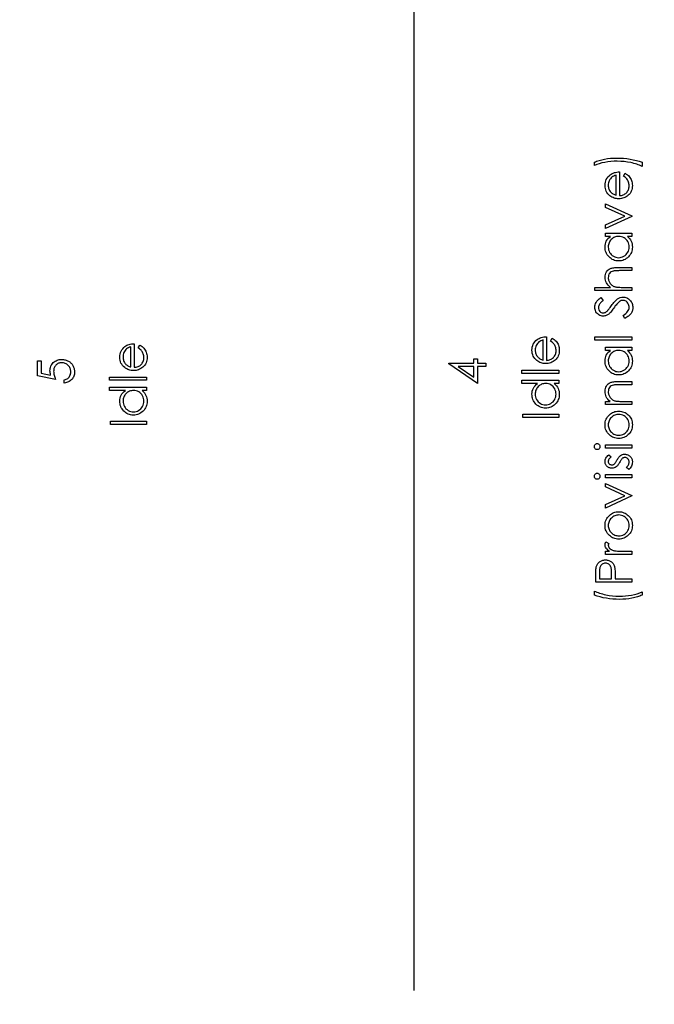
# Model space of a CAD drawing. Header units: inches. Extents: x 0.1 to 87.3, y 0.1 to 33.9.
# Tile 86 of 174: x 38.5 to 40.7, y 16.3 to 19.7. Entities that reach past the tile are written whole.
import ezdxf

# ---------------------------------------------------------------- set-up
doc = ezdxf.new("R2010")
doc.units = ezdxf.units.IN
doc.header["$MEASUREMENT"] = 0
doc.linetypes.add('CENTERX2', pattern=[0.8, 0.5, -0.1, 0.1, -0.1])
doc.layers.add('DIMENSIONS', color=171, linetype='Continuous')
doc.styles.add('SLDTEXTSTYLE0', font='TXT', dxfattribs={"width": 0.75})
doc.dimstyles.new('SLDDIMSTYLE7', dxfattribs={"dimtxt": 0.125, "dimasz": 0.13, "dimexe": 0, "dimexo": 0.0625, "dimgap": 0.03125, "dimtad": 0, "dimtih": 1, "dimtoh": 1, "dimdec": 1, "dimrnd": 1e-09, "dimzin": 12, "dimdsep": 46, "dimtxsty": 'SLDTEXTSTYLE0', "dimsah": 1, "dimcen": 0.09, "dimadec": 0, "dimazin": 3, "dimtfac": 1, "dimtdec": 1, "dimtofl": 0, "dimtmove": 0, "dimatfit": 3, "dimfxl": 1, "dimfrac": 2, "dimtolj": 1, "dimtzin": 12, "dimarcsym": 0})

# ---------------------------------------------------------------- blocks, each defined once
blk = doc.blocks.new('_D_10')
at = {"layer": 'DIMENSIONS'}
for p, q in [((2.8197, 20.8042), (2.8197, 14.5427)), ((48.3846, 20.3884), (48.3846, 14.5427)), ((2.8197, 14.6677), (27.4208, 14.6677)), ((48.3846, 14.6677), (27.7909, 14.6677))]:
    blk.add_line(p, q, dxfattribs=at)
for centre, start, end in [((27.6426, 14.655), 153.4349, 206.5651), ((27.569, 14.655), 333.4349, 26.5651)]:
    blk.add_arc(centre, 0.2219, start, end, dxfattribs=at)
for points in [[(2.8197, 14.6677), (2.9497, 14.6477), (2.9497, 14.6877)], [(48.3846, 14.6677), (48.2546, 14.6877), (48.2546, 14.6477)]]:
    blk.add_solid(points, dxfattribs=at)
at = {"layer": 'DIMENSIONS', "insert": (27.4442, 14.7169), "char_height": 0.125, "attachment_point": 1, "style": 'SLDTEXTSTYLE0'}
blk.add_mtext('45.6', dxfattribs=at)

msp = doc.modelspace()

# ---------------------------------------------------------------- linework, layer by layer
at = {"color": 7, "linetype": 'CENTERX2'}
msp.add_line((39.83457, 17.28335), (39.83457, 23.59335), dxfattribs=at)
at = {"color": 7, "linetype": 'Continuous'}
msp.add_line((39.83457, 16.36386), (39.83457, 20.59835), dxfattribs=at)
at = {"color": 7, "linetype": 'Continuous', "flags": 128}
for points in [[(40.62256, 19.2271), (40.62256, 19.21267), (40.62256, 19.21267), (40.61825, 19.21465), (40.61374, 19.21651), (40.60908, 19.21828), (40.60425, 19.21994), (40.59922, 19.22149), (40.59401, 19.22294), (40.58865, 19.22427), (40.58309, 19.22552), (40.57172, 19.22762), (40.56021, 19.2291), (40.54846, 19.23), (40.53657, 19.2303), (40.53657, 19.2303), (40.52558, 19.23005), (40.51476, 19.22935), (40.50417, 19.22812), (40.49375, 19.22645), (40.48376, 19.22434), (40.47439, 19.22189), (40.46563, 19.21906), (40.45749, 19.21588), (40.45749, 19.21588), (40.45749, 19.2271), (40.45749, 19.2271), (40.46132, 19.22873), (40.4653, 19.23025), (40.46946, 19.23171), (40.47379, 19.23308), (40.4783, 19.23436), (40.48296, 19.23554), (40.48779, 19.23664), (40.49277, 19.23764), (40.50304, 19.23934), (40.51351, 19.24054), (40.5242, 19.24127), (40.53507, 19.24152), (40.53507, 19.24152), (40.54678, 19.2413), (40.55835, 19.24059), (40.56977, 19.23944), (40.58104, 19.23781), (40.59203, 19.23576), (40.60262, 19.23331), (40.61279, 19.2304), (40.62256, 19.2271)], [(40.55846, 19.17867), (40.56369, 19.18864), (40.56369, 19.18864), (40.56787, 19.18618), (40.57162, 19.18355), (40.57495, 19.18075), (40.57786, 19.17774), (40.58041, 19.17456), (40.58262, 19.17121), (40.58452, 19.16763), (40.58607, 19.16387), (40.5873, 19.15989), (40.5882, 19.15566), (40.58873, 19.15118), (40.5889, 19.14644), (40.5889, 19.14644), (40.58868, 19.14119), (40.588, 19.13623), (40.58687, 19.13157), (40.5853, 19.12719), (40.58327, 19.12313), (40.58079, 19.11935), (40.57786, 19.11584), (40.57448, 19.11266), (40.57082, 19.10981), (40.56704, 19.10733), (40.56314, 19.10525), (40.55913, 19.10355), (40.55497, 19.1022), (40.55074, 19.10125), (40.54636, 19.1007), (40.54188, 19.1005), (40.54188, 19.1005), (40.53767, 19.10067), (40.53356, 19.10115), (40.52958, 19.10197), (40.5257, 19.10312), (40.52194, 19.1046), (40.51831, 19.1064), (40.51478, 19.10856), (40.51138, 19.11101), (40.51138, 19.11101), (40.5074, 19.11449), (40.50394, 19.11825), (40.50101, 19.12228), (40.49861, 19.12661), (40.49675, 19.13122), (40.49543, 19.1361), (40.49463, 19.14126), (40.49435, 19.14672), (40.49435, 19.14672), (40.49463, 19.15233), (40.49548, 19.15766), (40.49688, 19.16269), (40.49886, 19.16743), (40.50136, 19.17188), (40.50447, 19.17604), (40.50812, 19.17992), (40.51233, 19.1835), (40.51233, 19.1835), (40.51561, 19.18581), (40.51907, 19.18778), (40.52275, 19.18949), (40.5266, 19.19086), (40.53066, 19.19197), (40.53492, 19.19277), (40.53937, 19.19324), (40.54403, 19.19344), (40.54403, 19.19344), (40.54403, 19.11171), (40.54403, 19.11171), (40.54764, 19.11194), (40.55109, 19.11244), (40.55437, 19.11324), (40.55748, 19.11434), (40.56041, 19.11569), (40.56319, 19.11735), (40.56579, 19.1193), (40.56824, 19.12153), (40.57045, 19.12398), (40.57238, 19.12656), (40.574, 19.12929), (40.57533, 19.13217), (40.57636, 19.13518), (40.57708, 19.13833), (40.57753, 19.14161), (40.57768, 19.14504), (40.57768, 19.14504), (40.57756, 19.1484), (40.57716, 19.15168), (40.57648, 19.15493), (40.57553, 19.15814), (40.57438, 19.16122), (40.57305, 19.16405), (40.57155, 19.16663), (40.56987, 19.16898), (40.56784, 19.17126), (40.56526, 19.17364), (40.56213, 19.17612), (40.55845, 19.17867)], [(40.53282, 19.18223), (40.52838, 19.1809), (40.52445, 19.17927), (40.52094, 19.17739), (40.51794, 19.17524), (40.51528, 19.17279), (40.51293, 19.16993), (40.5108, 19.16673), (40.50897, 19.16315), (40.5075, 19.15934), (40.50642, 19.15541), (40.50579, 19.1514), (40.50557, 19.1473), (40.50557, 19.1473), (40.50569, 19.14394), (40.50609, 19.14068), (40.50677, 19.13755), (40.50772, 19.13457), (40.50892, 19.13167), (40.51038, 19.12892), (40.51213, 19.12629), (40.51413, 19.12376), (40.51413, 19.12376), (40.51578, 19.122), (40.51764, 19.12038), (40.51967, 19.11885), (40.52192, 19.11745), (40.52435, 19.11615), (40.52698, 19.11494), (40.52978, 19.11387), (40.53281, 19.11289), (40.53281, 19.11289), (40.53281, 19.18223)], [(40.49596, 18.99793), (40.49595, 19.01008), (40.49595, 19.01008), (40.56246, 19.0404), (40.56246, 19.0404), (40.49595, 19.07072), (40.49595, 19.07072), (40.49595, 19.08287), (40.49595, 19.08287), (40.5873, 19.0412), (40.5873, 19.0412), (40.5873, 19.0396), (40.5873, 19.0396), (40.49595, 18.99793)], [(40.49596, 18.98191), (40.5873, 18.98191), (40.5873, 18.98191), (40.5873, 18.97069), (40.5873, 18.97069), (40.5715, 18.97069), (40.5715, 18.97069), (40.57571, 18.96681), (40.57934, 18.96272), (40.58232, 18.95837), (40.58472, 18.95381), (40.58655, 18.94903), (40.58785, 18.94404), (40.58865, 18.93881), (40.5889, 18.93338), (40.5889, 18.93338), (40.58868, 18.92855), (40.58803, 18.92389), (40.58695, 18.91941), (40.58545, 18.9151), (40.58349, 18.91099), (40.58111, 18.90704), (40.57831, 18.90328), (40.57505, 18.8997), (40.5715, 18.89642), (40.56777, 18.89359), (40.56384, 18.89121), (40.55971, 18.88923), (40.5554, 18.8877), (40.55092, 18.88663), (40.54623, 18.88598), (40.54138, 18.88575), (40.54138, 18.88575), (40.53662, 18.88598), (40.53201, 18.88663), (40.5276, 18.88773), (40.52335, 18.88928), (40.51929, 18.89126), (40.51541, 18.89366), (40.51168, 18.89652), (40.50815, 18.89982), (40.50492, 18.90343), (40.50211, 18.90724), (40.49973, 18.91119), (40.49781, 18.91535), (40.49628, 18.91968), (40.4952, 18.92419), (40.49458, 18.92887), (40.49435, 18.93373), (40.49435, 18.93373), (40.49463, 18.93931), (40.49545, 18.94462), (40.49685, 18.94965), (40.49878, 18.95441), (40.50134, 18.95889), (40.50452, 18.96313), (40.50837, 18.96703), (40.51286, 18.97069), (40.51286, 18.97069), (40.49595, 18.97069), (40.49595, 18.97069), (40.49595, 18.98191)], [(40.50557, 18.93388), (40.50587, 18.92897), (40.50675, 18.92426), (40.50822, 18.91976), (40.51028, 18.91542), (40.51288, 18.91142), (40.51594, 18.90784), (40.51949, 18.90468), (40.5235, 18.90195), (40.5278, 18.89977), (40.53226, 18.89822), (40.53682, 18.89727), (40.5415, 18.89697), (40.5415, 18.89697), (40.54616, 18.8973), (40.55072, 18.89822), (40.55515, 18.8998), (40.5595, 18.902), (40.56356, 18.90476), (40.56717, 18.90791), (40.57027, 18.91152), (40.5729, 18.91555), (40.575, 18.91988), (40.57648, 18.92436), (40.57738, 18.929), (40.57768, 18.93378), (40.57768, 18.93378), (40.57738, 18.93864), (40.57651, 18.94337), (40.575, 18.94795), (40.57293, 18.95241), (40.57035, 18.95654), (40.56734, 18.9602), (40.56394, 18.9633), (40.56008, 18.96593), (40.5559, 18.96801), (40.55147, 18.96951), (40.54678, 18.97039), (40.54183, 18.97069), (40.54183, 18.97069), (40.53805, 18.97051), (40.53441, 18.97001), (40.53093, 18.96919), (40.52763, 18.96803), (40.52447, 18.96653), (40.52147, 18.9647), (40.51864, 18.96255), (40.51596, 18.96005), (40.51353, 18.95732), (40.5114, 18.95444), (40.50963, 18.95138), (40.50817, 18.9482), (40.50702, 18.94485), (40.50622, 18.94134), (40.50572, 18.93768), (40.50557, 18.93388)], [(40.45909, 18.78319), (40.45909, 18.79441), (40.45909, 18.79441), (40.51321, 18.79441), (40.51321, 18.79441), (40.50877, 18.79811), (40.50494, 18.80202), (40.50169, 18.80607), (40.49903, 18.81033), (40.49698, 18.81476), (40.49553, 18.8194), (40.49465, 18.82418), (40.49435, 18.82916), (40.49435, 18.82916), (40.49468, 18.83422), (40.49565, 18.83898), (40.49726, 18.84343), (40.49951, 18.84759), (40.50231, 18.85135), (40.50557, 18.8546), (40.50925, 18.85731), (40.51338, 18.85948), (40.51571, 18.86039), (40.51836, 18.86116), (40.52129, 18.86181), (40.52455, 18.86236), (40.52813, 18.86276), (40.53199, 18.86307), (40.53617, 18.86327), (40.54065, 18.86332), (40.54065, 18.86332), (40.5873, 18.86332), (40.5873, 18.86332), (40.5873, 18.8521), (40.5873, 18.8521), (40.54433, 18.8521), (40.54433, 18.8521), (40.5406, 18.85207), (40.53719, 18.85202), (40.53411, 18.85192), (40.53136, 18.85177), (40.52891, 18.8516), (40.5268, 18.85137), (40.525, 18.8511), (40.52355, 18.8508), (40.52355, 18.8508), (40.51934, 18.84944), (40.51571, 18.84764), (40.5126, 18.84539), (40.51008, 18.84266), (40.5081, 18.83948), (40.5067, 18.83585), (40.50584, 18.83174), (40.50557, 18.82718), (40.50557, 18.82718), (40.50567, 18.82448), (40.50599, 18.82185), (40.50655, 18.81927), (40.50732, 18.81679), (40.5083, 18.81436), (40.50947, 18.81203), (40.5109, 18.80976), (40.51253, 18.80755), (40.51433, 18.80547), (40.51621, 18.8036), (40.51821, 18.80189), (40.52032, 18.80037), (40.52252, 18.79904), (40.52482, 18.79789), (40.52725, 18.79691), (40.52976, 18.79613), (40.52976, 18.79613), (40.53159, 18.79573), (40.53376, 18.79538), (40.53629, 18.79508), (40.5392, 18.79483), (40.54243, 18.79466), (40.54603, 18.79451), (40.54996, 18.79443), (40.55427, 18.79441), (40.55427, 18.79441), (40.5873, 18.79441), (40.5873, 18.79441), (40.5873, 18.78319), (40.5873, 18.78319), (40.45909, 18.78319)], [(40.56319, 18.68703), (40.55685, 18.6976), (40.55685, 18.6976), (40.56173, 18.70063), (40.56597, 18.70376), (40.56955, 18.70702), (40.57248, 18.7104), (40.57475, 18.71388), (40.57638, 18.71748), (40.57736, 18.72121), (40.57768, 18.72504), (40.57768, 18.72504), (40.57751, 18.72832), (40.57696, 18.7315), (40.57603, 18.73458), (40.57475, 18.73756), (40.57318, 18.74032), (40.57135, 18.74272), (40.56925, 18.74478), (40.56692, 18.74648), (40.56444, 18.74781), (40.56186, 18.74878), (40.55923, 18.74933), (40.5565, 18.74953), (40.5565, 18.74953), (40.5534, 18.74926), (40.55032, 18.74841), (40.54726, 18.747), (40.54423, 18.74505), (40.54423, 18.74505), (40.5421, 18.74335), (40.53987, 18.74135), (40.53754, 18.73899), (40.53512, 18.73634), (40.53256, 18.73336), (40.52991, 18.73008), (40.52715, 18.72645), (40.5243, 18.72252), (40.5243, 18.72252), (40.52147, 18.71858), (40.51881, 18.71505), (40.51639, 18.71192), (40.51416, 18.70917), (40.51213, 18.70679), (40.51033, 18.70481), (40.5087, 18.70323), (40.5073, 18.70203), (40.5073, 18.70203), (40.50507, 18.70041), (40.50281, 18.69898), (40.50051, 18.69778), (40.49816, 18.6968), (40.49575, 18.69602), (40.4933, 18.69547), (40.49079, 18.69515), (40.48827, 18.69505), (40.48827, 18.69505), (40.48431, 18.6953), (40.4805, 18.69605), (40.4769, 18.69728), (40.47347, 18.699), (40.47031, 18.70121), (40.46748, 18.70379), (40.46503, 18.70679), (40.46293, 18.71017), (40.46125, 18.71385), (40.46005, 18.71771), (40.45934, 18.72169), (40.45909, 18.72585), (40.45909, 18.72585), (40.45937, 18.73025), (40.46022, 18.73453), (40.46162, 18.73864), (40.4636, 18.74262), (40.46485, 18.7446), (40.46633, 18.74658), (40.46806, 18.74861), (40.47004, 18.75066), (40.47224, 18.75274), (40.47467, 18.75484), (40.47735, 18.757), (40.48025, 18.75915), (40.48025, 18.75915), (40.48794, 18.74901), (40.48794, 18.74901), (40.48559, 18.74715), (40.48346, 18.74538), (40.48153, 18.74367), (40.47983, 18.74202), (40.4783, 18.74047), (40.477, 18.73897), (40.4759, 18.73751), (40.47502, 18.73616), (40.47367, 18.73346), (40.47269, 18.73063), (40.47212, 18.72767), (40.47191, 18.72459), (40.47191, 18.72459), (40.47219, 18.72074), (40.47307, 18.71726), (40.47447, 18.71415), (40.47647, 18.7114), (40.4789, 18.70914), (40.48158, 18.70754), (40.48453, 18.70659), (40.48774, 18.70626), (40.48774, 18.70626), (40.48974, 18.70636), (40.49175, 18.70672), (40.49367, 18.70724), (40.4956, 18.70802), (40.49756, 18.70909), (40.49958, 18.71052), (40.50169, 18.71232), (40.50389, 18.7145), (40.50389, 18.7145), (40.50462, 18.71533), (40.50557, 18.71651), (40.50675, 18.71806), (40.5082, 18.71999), (40.50988, 18.72227), (40.51178, 18.72492), (40.51393, 18.72792), (40.51634, 18.7313), (40.51634, 18.7313), (40.51932, 18.73536), (40.5222, 18.73909), (40.525, 18.74247), (40.52773, 18.74553), (40.53036, 18.74826), (40.53291, 18.75066), (40.53539, 18.75274), (40.53777, 18.75447), (40.54248, 18.75722), (40.54721, 18.75917), (40.55194, 18.76035), (40.55668, 18.76075), (40.55668, 18.76075), (40.56003, 18.7606), (40.56329, 18.7601), (40.56642, 18.7593), (40.56945, 18.75815), (40.57235, 18.7567), (40.57515, 18.75489), (40.57783, 18.75279), (40.58041, 18.75033), (40.58277, 18.74766), (40.58482, 18.74485), (40.58657, 18.7419), (40.58798, 18.73882), (40.58908, 18.73559), (40.58988, 18.73221), (40.59035, 18.7287), (40.5905, 18.72504), (40.5905, 18.72504), (40.5904, 18.72221), (40.5901, 18.71944), (40.58963, 18.71673), (40.58893, 18.7141), (40.58805, 18.71155), (40.58697, 18.70904), (40.5857, 18.70662), (40.58422, 18.70424), (40.58252, 18.70193), (40.58054, 18.69968), (40.57831, 18.69745), (40.57583, 18.69527), (40.57305, 18.69314), (40.57002, 18.69107), (40.56674, 18.68904), (40.56319, 18.68703)], [(40.30594, 18.60896), (40.31118, 18.61892), (40.31118, 18.61892), (40.31536, 18.61647), (40.31911, 18.61384), (40.32244, 18.61104), (40.32535, 18.60803), (40.3279, 18.60485), (40.33011, 18.6015), (40.33201, 18.59792), (40.33356, 18.59416), (40.33479, 18.59018), (40.33569, 18.58595), (40.33622, 18.58146), (40.33639, 18.57673), (40.33639, 18.57673), (40.33617, 18.57147), (40.33549, 18.56652), (40.33436, 18.56186), (40.33279, 18.55748), (40.33076, 18.55342), (40.32828, 18.54964), (40.32535, 18.54613), (40.32197, 18.54295), (40.31831, 18.5401), (40.31453, 18.53762), (40.31062, 18.53554), (40.30662, 18.53384), (40.30246, 18.53249), (40.29823, 18.53153), (40.29385, 18.53098), (40.28937, 18.53078), (40.28937, 18.53078), (40.28516, 18.53096), (40.28105, 18.53143), (40.27707, 18.53226), (40.27319, 18.53341), (40.26943, 18.53489), (40.2658, 18.53669), (40.26227, 18.53885), (40.25887, 18.5413), (40.25887, 18.5413), (40.25489, 18.54478), (40.25143, 18.54854), (40.2485, 18.55257), (40.2461, 18.5569), (40.24424, 18.56151), (40.24292, 18.56639), (40.24212, 18.57155), (40.24184, 18.57701), (40.24184, 18.57701), (40.24212, 18.58262), (40.24297, 18.58795), (40.24437, 18.59298), (40.24635, 18.59772), (40.24885, 18.60217), (40.25196, 18.60633), (40.25561, 18.61021), (40.25982, 18.61379), (40.25982, 18.61379), (40.2631, 18.6161), (40.26655, 18.61807), (40.27024, 18.61978), (40.27409, 18.62115), (40.27815, 18.62226), (40.2824, 18.62306), (40.28686, 18.62353), (40.29152, 18.62373), (40.29152, 18.62373), (40.29152, 18.542), (40.29152, 18.542), (40.29512, 18.54223), (40.29858, 18.54273), (40.30186, 18.54353), (40.30497, 18.54463), (40.3079, 18.54598), (40.31067, 18.54764), (40.31328, 18.54959), (40.31573, 18.55182), (40.31794, 18.55427), (40.31986, 18.55685), (40.32149, 18.55958), (40.32282, 18.56246), (40.32385, 18.56546), (40.32457, 18.56862), (40.32502, 18.5719), (40.32517, 18.57533), (40.32517, 18.57533), (40.32505, 18.57869), (40.32465, 18.58197), (40.32397, 18.58522), (40.32302, 18.58843), (40.32187, 18.59151), (40.32054, 18.59434), (40.31904, 18.59691), (40.31736, 18.59927), (40.31533, 18.60155), (40.31275, 18.60393), (40.30962, 18.6064), (40.30594, 18.60896)], [(40.45909, 18.61171), (40.45909, 18.62293), (40.45909, 18.62293), (40.5873, 18.62293), (40.5873, 18.62293), (40.5873, 18.61171), (40.5873, 18.61171), (40.45909, 18.61171)], [(38.88095, 18.58492), (38.88618, 18.59489), (38.88618, 18.59489), (38.89036, 18.59243), (38.89411, 18.5898), (38.89744, 18.587), (38.90035, 18.58399), (38.9029, 18.58081), (38.90511, 18.57746), (38.90701, 18.57388), (38.90856, 18.57012), (38.90979, 18.56614), (38.91069, 18.56191), (38.91122, 18.55743), (38.91139, 18.55269), (38.91139, 18.55269), (38.91117, 18.54744), (38.91049, 18.54248), (38.90936, 18.53782), (38.90779, 18.53344), (38.90576, 18.52938), (38.90328, 18.5256), (38.90035, 18.52209), (38.89697, 18.51891), (38.89331, 18.51606), (38.88953, 18.51358), (38.88562, 18.5115), (38.88162, 18.5098), (38.87746, 18.50845), (38.87323, 18.5075), (38.86885, 18.50695), (38.86437, 18.50675), (38.86437, 18.50675), (38.86016, 18.50692), (38.85605, 18.5074), (38.85207, 18.50822), (38.84819, 18.50937), (38.84443, 18.51085), (38.8408, 18.51265), (38.83727, 18.51481), (38.83387, 18.51726), (38.83387, 18.51726), (38.82989, 18.52074), (38.82643, 18.5245), (38.8235, 18.52853), (38.8211, 18.53286), (38.81924, 18.53747), (38.81792, 18.54235), (38.81712, 18.54751), (38.81684, 18.55297), (38.81684, 18.55297), (38.81712, 18.55858), (38.81797, 18.56391), (38.81937, 18.56894), (38.82135, 18.57368), (38.82385, 18.57813), (38.82696, 18.58229), (38.83061, 18.58617), (38.83482, 18.58975), (38.83482, 18.58975), (38.8381, 18.59206), (38.84155, 18.59403), (38.84524, 18.59574), (38.84909, 18.59711), (38.85315, 18.59822), (38.8574, 18.59902), (38.86186, 18.59949), (38.86652, 18.59969), (38.86652, 18.59969), (38.86652, 18.51796), (38.86652, 18.51796), (38.87012, 18.51819), (38.87358, 18.51869), (38.87686, 18.51949), (38.87997, 18.52059), (38.8829, 18.52194), (38.88567, 18.5236), (38.88828, 18.52555), (38.89073, 18.52778), (38.89294, 18.53023), (38.89486, 18.53281), (38.89649, 18.53554), (38.89782, 18.53842), (38.89885, 18.54143), (38.89957, 18.54458), (38.90002, 18.54786), (38.90017, 18.55129), (38.90017, 18.55129), (38.90005, 18.55465), (38.89965, 18.55793), (38.89897, 18.56118), (38.89802, 18.56439), (38.89687, 18.56747), (38.89554, 18.5703), (38.89404, 18.57288), (38.89236, 18.57523), (38.89033, 18.57751), (38.88775, 18.57989), (38.88462, 18.58237), (38.88094, 18.58492)], [(38.8553, 18.58848), (38.85087, 18.58715), (38.84694, 18.58552), (38.84343, 18.58364), (38.84043, 18.58149), (38.83777, 18.57904), (38.83542, 18.57618), (38.83329, 18.57298), (38.83146, 18.5694), (38.82999, 18.56559), (38.82891, 18.56166), (38.82828, 18.55765), (38.82806, 18.55355), (38.82806, 18.55355), (38.82818, 18.55019), (38.82858, 18.54693), (38.82926, 18.5438), (38.83021, 18.54082), (38.83141, 18.53792), (38.83287, 18.53517), (38.83462, 18.53254), (38.83662, 18.53001), (38.83662, 18.53001), (38.83827, 18.52825), (38.84013, 18.52663), (38.84216, 18.5251), (38.84441, 18.5237), (38.84684, 18.5224), (38.84947, 18.52119), (38.85227, 18.52012), (38.8553, 18.51914), (38.8553, 18.51914), (38.8553, 18.58848)], [(40.2803, 18.61251), (40.27587, 18.61119), (40.27194, 18.60956), (40.26843, 18.60768), (40.26543, 18.60553), (40.26277, 18.60307), (40.26042, 18.60022), (40.25829, 18.59701), (40.25646, 18.59343), (40.25499, 18.58963), (40.25391, 18.5857), (40.25328, 18.58169), (40.25306, 18.57758), (40.25306, 18.57758), (40.25318, 18.57423), (40.25358, 18.57097), (40.25426, 18.56784), (40.25521, 18.56486), (40.25641, 18.56196), (40.25787, 18.5592), (40.25962, 18.55657), (40.26162, 18.55405), (40.26162, 18.55405), (40.26327, 18.55229), (40.26513, 18.55067), (40.26716, 18.54914), (40.26941, 18.54774), (40.27184, 18.54643), (40.27447, 18.54523), (40.27727, 18.54416), (40.2803, 18.54318), (40.2803, 18.54318), (40.2803, 18.61251)], [(40.49596, 18.58767), (40.5873, 18.58767), (40.5873, 18.58767), (40.5873, 18.57646), (40.5873, 18.57646), (40.5715, 18.57646), (40.5715, 18.57646), (40.57571, 18.57258), (40.57934, 18.56849), (40.58232, 18.56414), (40.58472, 18.55958), (40.58655, 18.5548), (40.58785, 18.54981), (40.58865, 18.54458), (40.5889, 18.53915), (40.5889, 18.53915), (40.58868, 18.53431), (40.58803, 18.52966), (40.58695, 18.52517), (40.58545, 18.52087), (40.58349, 18.51676), (40.58111, 18.5128), (40.57831, 18.50905), (40.57505, 18.50547), (40.5715, 18.50219), (40.56777, 18.49936), (40.56384, 18.49698), (40.55971, 18.495), (40.5554, 18.49347), (40.55092, 18.4924), (40.54623, 18.49175), (40.54138, 18.49152), (40.54138, 18.49152), (40.53662, 18.49175), (40.53201, 18.4924), (40.5276, 18.4935), (40.52335, 18.49505), (40.51929, 18.49703), (40.51541, 18.49943), (40.51168, 18.50229), (40.50815, 18.50559), (40.50492, 18.5092), (40.50211, 18.51301), (40.49973, 18.51696), (40.49781, 18.52112), (40.49628, 18.52545), (40.4952, 18.52996), (40.49458, 18.53464), (40.49435, 18.5395), (40.49435, 18.5395), (40.49463, 18.54508), (40.49545, 18.55039), (40.49685, 18.55542), (40.49878, 18.56018), (40.50134, 18.56466), (40.50452, 18.56889), (40.50837, 18.5728), (40.51286, 18.57646), (40.51286, 18.57646), (40.49595, 18.57646), (40.49595, 18.57646), (40.49595, 18.58767)], [(40.50557, 18.53965), (40.50587, 18.53474), (40.50675, 18.53003), (40.50822, 18.52553), (40.51028, 18.52119), (40.51288, 18.51719), (40.51594, 18.51361), (40.51949, 18.51045), (40.5235, 18.50772), (40.5278, 18.50554), (40.53226, 18.50399), (40.53682, 18.50304), (40.5415, 18.50274), (40.5415, 18.50274), (40.54616, 18.50306), (40.55072, 18.50399), (40.55515, 18.50557), (40.5595, 18.50777), (40.56356, 18.51053), (40.56717, 18.51368), (40.57027, 18.51729), (40.5729, 18.52132), (40.575, 18.52565), (40.57648, 18.53013), (40.57738, 18.53477), (40.57768, 18.53955), (40.57768, 18.53955), (40.57738, 18.54441), (40.57651, 18.54914), (40.575, 18.55372), (40.57293, 18.55818), (40.57035, 18.56231), (40.56734, 18.56596), (40.56394, 18.56907), (40.56008, 18.5717), (40.5559, 18.57378), (40.55147, 18.57528), (40.54678, 18.57616), (40.54183, 18.57646), (40.54183, 18.57646), (40.53805, 18.57628), (40.53441, 18.57578), (40.53093, 18.57495), (40.52763, 18.5738), (40.52447, 18.5723), (40.52147, 18.57047), (40.51864, 18.56832), (40.51596, 18.56581), (40.51353, 18.56309), (40.5114, 18.56021), (40.50963, 18.55715), (40.50817, 18.55397), (40.50702, 18.55062), (40.50622, 18.54711), (40.50572, 18.54345), (40.50557, 18.53965)], [(38.53228, 18.5404), (38.5451, 18.5404), (38.5451, 18.5404), (38.5451, 18.49788), (38.5451, 18.49788), (38.57798, 18.49115), (38.57798, 18.49115), (38.57692, 18.49513), (38.57615, 18.49891), (38.5757, 18.50249), (38.57555, 18.50587), (38.57555, 18.50587), (38.57572, 18.51005), (38.57627, 18.51406), (38.57715, 18.51786), (38.57843, 18.52149), (38.58003, 18.52492), (38.58201, 18.52815), (38.58434, 18.53121), (38.58701, 18.53409), (38.58999, 18.53669), (38.59317, 18.53895), (38.59653, 18.54087), (38.60011, 18.54243), (38.60389, 18.54365), (38.60787, 18.54451), (38.61205, 18.54503), (38.61644, 18.54521), (38.61644, 18.54521), (38.61949, 18.54511), (38.6225, 18.54486), (38.62543, 18.54441), (38.62831, 18.54378), (38.63109, 18.54298), (38.63384, 18.542), (38.63652, 18.54082), (38.63912, 18.5395), (38.64163, 18.53802), (38.64398, 18.53639), (38.64621, 18.53466), (38.64826, 18.53281), (38.65017, 18.53081), (38.65192, 18.52868), (38.65352, 18.52645), (38.65497, 18.52407), (38.65628, 18.52159), (38.65738, 18.51901), (38.65833, 18.51636), (38.65911, 18.51361), (38.65971, 18.51075), (38.66013, 18.5078), (38.66041, 18.50474), (38.66048, 18.50161), (38.66048, 18.50161), (38.66033, 18.49788), (38.65986, 18.4943), (38.65911, 18.49087), (38.65803, 18.48759), (38.65663, 18.48446), (38.65495, 18.48148), (38.65295, 18.47863), (38.65064, 18.47595), (38.64809, 18.47347), (38.64538, 18.47126), (38.64248, 18.46931), (38.63937, 18.46761), (38.63612, 18.46618), (38.63266, 18.46503), (38.62903, 18.46413), (38.62523, 18.46348), (38.62523, 18.46348), (38.62523, 18.47469), (38.62523, 18.47469), (38.62878, 18.4756), (38.63196, 18.47675), (38.63482, 18.47817), (38.6373, 18.47985), (38.63952, 18.48183), (38.6415, 18.48411), (38.64328, 18.48669), (38.64481, 18.48957), (38.64606, 18.49262), (38.64696, 18.49578), (38.64749, 18.49898), (38.64766, 18.50226), (38.64766, 18.50226), (38.64751, 18.50547), (38.64709, 18.50855), (38.64638, 18.51153), (38.64541, 18.51438), (38.64413, 18.51711), (38.64255, 18.51974), (38.64073, 18.52225), (38.6386, 18.52465), (38.63627, 18.52683), (38.63379, 18.52873), (38.63116, 18.53033), (38.62841, 18.53166), (38.6255, 18.53269), (38.62247, 18.53341), (38.61929, 18.53384), (38.61596, 18.53399), (38.61596, 18.53399), (38.61296, 18.53386), (38.61013, 18.53349), (38.6074, 18.53284), (38.60484, 18.53194), (38.60241, 18.53078), (38.60016, 18.52938), (38.59801, 18.5277), (38.59603, 18.52578), (38.59423, 18.52365), (38.59267, 18.52132), (38.59137, 18.51884), (38.5903, 18.51619), (38.58944, 18.51336), (38.58884, 18.51035), (38.58849, 18.5072), (38.58837, 18.50384), (38.58837, 18.50384), (38.58847, 18.50094), (38.58877, 18.49786), (38.58927, 18.49465), (38.58997, 18.49127), (38.59087, 18.48776), (38.59197, 18.48408), (38.59327, 18.48028), (38.59478, 18.4763), (38.59478, 18.4763), (38.53228, 18.48912), (38.53228, 18.48912), (38.53228, 18.5404)], [(39.95407, 18.53011), (39.95407, 18.53239), (39.95407, 18.53239), (40.04061, 18.53239), (40.04061, 18.53239), (40.04061, 18.54681), (40.04061, 18.54681), (40.05343, 18.54681), (40.05343, 18.54681), (40.05343, 18.53239), (40.05343, 18.53239), (40.08228, 18.53239), (40.08228, 18.53239), (40.08228, 18.52117), (40.08228, 18.52117), (40.05343, 18.52117), (40.05343, 18.52117), (40.05343, 18.46187), (40.05343, 18.46187), (39.95407, 18.53011)], [(40.04061, 18.52117), (39.98632, 18.52117), (39.98632, 18.52117), (40.04061, 18.48391), (40.04061, 18.48391), (40.04061, 18.52117)], [(38.78158, 18.47309), (38.78158, 18.48431), (38.78158, 18.48431), (38.90979, 18.48431), (38.90979, 18.48431), (38.90979, 18.47309), (38.90979, 18.47309), (38.78158, 18.47309)], [(40.20659, 18.49713), (40.20658, 18.50835), (40.20658, 18.50835), (40.33479, 18.50835), (40.33479, 18.50835), (40.33479, 18.49713), (40.33479, 18.49713), (40.20658, 18.49713)], [(38.78158, 18.44905), (38.90979, 18.44905), (38.90979, 18.44905), (38.90979, 18.43783), (38.90979, 18.43783), (38.89399, 18.43783), (38.89399, 18.43783), (38.89819, 18.43395), (38.90183, 18.42987), (38.90481, 18.42552), (38.90721, 18.42096), (38.90904, 18.41618), (38.91034, 18.41119), (38.91114, 18.40596), (38.91139, 18.40053), (38.91139, 18.40053), (38.91117, 18.39569), (38.91051, 18.39104), (38.90944, 18.38655), (38.90794, 18.38225), (38.90598, 18.37814), (38.9036, 18.37418), (38.9008, 18.37043), (38.89754, 18.36685), (38.89399, 18.36357), (38.89026, 18.36074), (38.88633, 18.35836), (38.88219, 18.35638), (38.87789, 18.35485), (38.87341, 18.35378), (38.86872, 18.35312), (38.86386, 18.3529), (38.86386, 18.3529), (38.85911, 18.35312), (38.8545, 18.35378), (38.85009, 18.35488), (38.84584, 18.35643), (38.84178, 18.35841), (38.8379, 18.36081), (38.83417, 18.36367), (38.83064, 18.36697), (38.82741, 18.37058), (38.8246, 18.37438), (38.82222, 18.37834), (38.8203, 18.3825), (38.81877, 18.38683), (38.81769, 18.39134), (38.81706, 18.39602), (38.81684, 18.40088), (38.81684, 18.40088), (38.81714, 18.40646), (38.81804, 18.41177), (38.81954, 18.4168), (38.82165, 18.42156), (38.82438, 18.42604), (38.82768, 18.43027), (38.83161, 18.43418), (38.83612, 18.43783), (38.83612, 18.43783), (38.78158, 18.43783), (38.78158, 18.43783), (38.78158, 18.44905)], [(40.20659, 18.47309), (40.33479, 18.47309), (40.33479, 18.47309), (40.33479, 18.46187), (40.33479, 18.46187), (40.31899, 18.46187), (40.31899, 18.46187), (40.32319, 18.45799), (40.32683, 18.45391), (40.32981, 18.44955), (40.33221, 18.445), (40.33404, 18.44021), (40.33534, 18.43523), (40.33614, 18.43), (40.33639, 18.42456), (40.33639, 18.42456), (40.33617, 18.41973), (40.33551, 18.41507), (40.33444, 18.41059), (40.33294, 18.40628), (40.33098, 18.40218), (40.3286, 18.39822), (40.3258, 18.39447), (40.32254, 18.39088), (40.31899, 18.3876), (40.31526, 18.38478), (40.31133, 18.3824), (40.30719, 18.38042), (40.30289, 18.37889), (40.29841, 18.37781), (40.29372, 18.37716), (40.28886, 18.37694), (40.28886, 18.37694), (40.28411, 18.37716), (40.2795, 18.37781), (40.27509, 18.37892), (40.27084, 18.38047), (40.26678, 18.38245), (40.2629, 18.38485), (40.25917, 18.3877), (40.25564, 18.39101), (40.25241, 18.39462), (40.2496, 18.39842), (40.24722, 18.40238), (40.2453, 18.40653), (40.24377, 18.41087), (40.24269, 18.41537), (40.24206, 18.42006), (40.24184, 18.42491), (40.24184, 18.42491), (40.24214, 18.4305), (40.24304, 18.43581), (40.24454, 18.44084), (40.24665, 18.4456), (40.24938, 18.45008), (40.25268, 18.45431), (40.25661, 18.45822), (40.26112, 18.46187), (40.26112, 18.46187), (40.20658, 18.46187), (40.20658, 18.46187), (40.20658, 18.47309)], [(40.25306, 18.42506), (40.25336, 18.42016), (40.25423, 18.41545), (40.25571, 18.41094), (40.25777, 18.40661), (40.26037, 18.4026), (40.26342, 18.39902), (40.26698, 18.39587), (40.27099, 18.39314), (40.27529, 18.39096), (40.27975, 18.38941), (40.28431, 18.38846), (40.28899, 18.38816), (40.28899, 18.38816), (40.29365, 18.38848), (40.2982, 18.38941), (40.30264, 18.39099), (40.30699, 18.39319), (40.31105, 18.39594), (40.31466, 18.3991), (40.31776, 18.4027), (40.32039, 18.40674), (40.32249, 18.41107), (40.32397, 18.41555), (40.32487, 18.42018), (40.32517, 18.42496), (40.32517, 18.42496), (40.32487, 18.42982), (40.324, 18.43455), (40.32249, 18.43914), (40.32042, 18.44359), (40.31784, 18.44773), (40.31483, 18.45138), (40.31143, 18.45449), (40.30757, 18.45712), (40.30339, 18.45919), (40.29896, 18.4607), (40.29427, 18.46157), (40.28932, 18.46187), (40.28932, 18.46187), (40.28553, 18.4617), (40.2819, 18.4612), (40.27842, 18.46037), (40.27512, 18.45922), (40.27196, 18.45772), (40.26896, 18.45589), (40.26613, 18.45374), (40.26345, 18.45123), (40.26102, 18.4485), (40.25889, 18.44562), (40.25711, 18.44257), (40.25566, 18.43939), (40.25451, 18.43603), (40.25371, 18.43253), (40.25321, 18.42887), (40.25306, 18.42506)], [(40.49596, 18.38896), (40.49595, 18.40017), (40.49595, 18.40017), (40.51243, 18.40017), (40.51243, 18.40017), (40.50802, 18.40386), (40.50427, 18.40771), (40.50114, 18.41177), (40.49866, 18.41603), (40.49678, 18.42046), (40.49543, 18.42509), (40.49463, 18.42992), (40.49435, 18.43493), (40.49435, 18.43493), (40.49468, 18.43999), (40.49565, 18.44475), (40.49726, 18.4492), (40.49951, 18.45336), (40.50231, 18.45712), (40.50557, 18.46037), (40.50925, 18.46308), (40.51341, 18.46525), (40.51576, 18.46616), (40.51839, 18.46693), (40.52134, 18.46758), (40.5246, 18.46813), (40.52815, 18.46853), (40.53201, 18.46883), (40.53619, 18.46903), (40.54065, 18.46908), (40.54065, 18.46908), (40.5873, 18.46908), (40.5873, 18.46908), (40.5873, 18.45787), (40.5873, 18.45787), (40.54433, 18.45787), (40.54433, 18.45787), (40.5406, 18.45784), (40.53719, 18.45779), (40.53411, 18.45769), (40.53136, 18.45754), (40.52891, 18.45734), (40.5268, 18.45712), (40.525, 18.45684), (40.52355, 18.45654), (40.52355, 18.45654), (40.51934, 18.45526), (40.51571, 18.45349), (40.5126, 18.45123), (40.51008, 18.4485), (40.5081, 18.4453), (40.5067, 18.44164), (40.50584, 18.43753), (40.50557, 18.43298), (40.50557, 18.43298), (40.50567, 18.43027), (40.50599, 18.42764), (40.50655, 18.42506), (40.50732, 18.42259), (40.5083, 18.42016), (40.50947, 18.4178), (40.5109, 18.41552), (40.51253, 18.41332), (40.51433, 18.41124), (40.51621, 18.40936), (40.51821, 18.40766), (40.52032, 18.40613), (40.52252, 18.40481), (40.52482, 18.40366), (40.52725, 18.40268), (40.52976, 18.4019), (40.52976, 18.4019), (40.53161, 18.4015), (40.53381, 18.40115), (40.53634, 18.40085), (40.53925, 18.4006), (40.54248, 18.40043), (40.54606, 18.40027), (40.54999, 18.4002), (40.55427, 18.40017), (40.55427, 18.40017), (40.5873, 18.40017), (40.5873, 18.40017), (40.5873, 18.38896), (40.5873, 18.38896), (40.49595, 18.38896)], [(38.82806, 18.40103), (38.82836, 18.39612), (38.82923, 18.39141), (38.83071, 18.3869), (38.83277, 18.38257), (38.83537, 18.37857), (38.83842, 18.37498), (38.84198, 18.37183), (38.84599, 18.3691), (38.85029, 18.36692), (38.85475, 18.36537), (38.85931, 18.36442), (38.86399, 18.36412), (38.86399, 18.36412), (38.86865, 18.36444), (38.8732, 18.36537), (38.87764, 18.36695), (38.88199, 18.36915), (38.88605, 18.3719), (38.88966, 18.37506), (38.89276, 18.37867), (38.89539, 18.3827), (38.89749, 18.38703), (38.89897, 18.39151), (38.89987, 18.39614), (38.90017, 18.40093), (38.90017, 18.40093), (38.89987, 18.40578), (38.899, 18.41052), (38.89749, 18.4151), (38.89542, 18.41956), (38.89284, 18.42369), (38.88983, 18.42734), (38.88643, 18.43045), (38.88257, 18.43308), (38.87839, 18.43516), (38.87396, 18.43666), (38.86927, 18.43753), (38.86432, 18.43783), (38.86432, 18.43783), (38.86053, 18.43766), (38.8569, 18.43716), (38.85342, 18.43633), (38.85012, 18.43518), (38.84696, 18.43368), (38.84396, 18.43185), (38.84113, 18.4297), (38.83845, 18.42719), (38.83602, 18.42446), (38.83389, 18.42158), (38.83211, 18.41853), (38.83066, 18.41535), (38.82951, 18.41199), (38.82871, 18.40849), (38.82821, 18.40483), (38.82806, 18.40103)], [(40.20979, 18.34489), (40.20979, 18.3561), (40.20979, 18.3561), (40.33479, 18.3561), (40.33479, 18.3561), (40.33479, 18.34489), (40.33479, 18.34489), (40.20979, 18.34489)], [(40.49435, 18.3193), (40.49458, 18.32443), (40.4953, 18.32931), (40.49648, 18.33399), (40.49811, 18.33845), (40.50024, 18.34266), (40.50281, 18.34666), (40.50587, 18.35045), (40.5094, 18.354), (40.5094, 18.354), (40.51291, 18.35693), (40.51659, 18.35948), (40.52039, 18.36164), (40.52437, 18.36339), (40.52853, 18.36477), (40.53281, 18.36574), (40.53727, 18.36632), (40.54188, 18.36652), (40.54188, 18.36652), (40.54651, 18.36632), (40.55099, 18.36569), (40.55532, 18.36467), (40.55953, 18.36322), (40.56356, 18.36136), (40.56747, 18.35908), (40.5712, 18.3564), (40.5748, 18.3533), (40.57811, 18.34987), (40.58096, 18.34621), (40.58339, 18.34233), (40.58537, 18.3382), (40.58692, 18.33382), (40.58803, 18.32921), (40.58868, 18.32438), (40.5889, 18.3193), (40.5889, 18.3193), (40.58868, 18.31419), (40.58803, 18.30933), (40.58692, 18.30472), (40.58537, 18.30034), (40.58339, 18.29618), (40.58096, 18.29228), (40.57811, 18.28862), (40.5748, 18.28519), (40.5712, 18.28209), (40.56747, 18.27941), (40.56356, 18.27713), (40.55953, 18.27527), (40.55532, 18.27382), (40.55099, 18.2728), (40.54651, 18.27217), (40.54188, 18.27197), (40.54188, 18.27197), (40.53729, 18.27217), (40.53284, 18.27275), (40.52856, 18.27372), (40.52445, 18.2751), (40.52047, 18.27685), (40.51664, 18.27901), (40.51298, 18.28156), (40.50947, 18.28449), (40.50947, 18.28449), (40.50592, 18.28805), (40.50286, 18.29183), (40.50026, 18.29583), (40.49813, 18.30009), (40.49648, 18.30455), (40.4953, 18.30923), (40.49458, 18.31416), (40.49435, 18.3193)], [(40.50557, 18.31925), (40.50574, 18.31561), (40.50624, 18.31211), (40.50707, 18.30873), (40.50822, 18.3055), (40.50973, 18.30237), (40.51155, 18.29939), (40.51371, 18.29653), (40.51621, 18.2938), (40.51894, 18.29133), (40.52182, 18.28917), (40.52482, 18.28734), (40.52798, 18.28584), (40.53126, 18.28469), (40.53469, 18.28386), (40.53825, 18.28336), (40.54195, 18.28319), (40.54195, 18.28319), (40.54673, 18.28349), (40.55137, 18.28439), (40.55582, 18.28592), (40.56011, 18.28802), (40.56406, 18.29065), (40.56757, 18.29373), (40.57057, 18.29721), (40.5731, 18.30112), (40.5751, 18.30535), (40.57653, 18.30978), (40.57741, 18.31441), (40.57768, 18.31925), (40.57768, 18.31925), (40.57741, 18.32408), (40.57653, 18.32871), (40.5751, 18.33312), (40.5731, 18.33735), (40.57057, 18.34126), (40.56757, 18.34476), (40.56406, 18.34782), (40.56011, 18.35045), (40.55582, 18.35257), (40.55137, 18.3541), (40.54673, 18.355), (40.54195, 18.3553), (40.54195, 18.3553), (40.53825, 18.35513), (40.53469, 18.35463), (40.53126, 18.3538), (40.52798, 18.35265), (40.52482, 18.35115), (40.52182, 18.34929), (40.51894, 18.34714), (40.51621, 18.34464), (40.51371, 18.34191), (40.51155, 18.33905), (40.50973, 18.33607), (40.50822, 18.33297), (40.50707, 18.32971), (40.50624, 18.32636), (40.50574, 18.32285), (40.50557, 18.31925)], [(38.78479, 18.32085), (38.78479, 18.33207), (38.78479, 18.33207), (38.90979, 18.33207), (38.90979, 18.33207), (38.90979, 18.32085), (38.90979, 18.32085), (38.78479, 18.32085)], [(40.45749, 18.24387), (40.45767, 18.24595), (40.45819, 18.24788), (40.45909, 18.24966), (40.46032, 18.25126), (40.4618, 18.25261), (40.46345, 18.25357), (40.46523, 18.25414), (40.46716, 18.25434), (40.46716, 18.25434), (40.46904, 18.25414), (40.47079, 18.25357), (40.47242, 18.25261), (40.47389, 18.25126), (40.47512, 18.24966), (40.47602, 18.24788), (40.47655, 18.24595), (40.47672, 18.24387), (40.47672, 18.24387), (40.47655, 18.24182), (40.47602, 18.23994), (40.47512, 18.23817), (40.47389, 18.23656), (40.47242, 18.23524), (40.47079, 18.23428), (40.46904, 18.23371), (40.46716, 18.23351), (40.46716, 18.23351), (40.46523, 18.23371), (40.46345, 18.23428), (40.4618, 18.23524), (40.46032, 18.23656), (40.45909, 18.23817), (40.45819, 18.23994), (40.45767, 18.24182), (40.45749, 18.24387)], [(40.49596, 18.23832), (40.49595, 18.24953), (40.49595, 18.24953), (40.5873, 18.24953), (40.5873, 18.24953), (40.5873, 18.23832), (40.5873, 18.23832), (40.49595, 18.23832)], [(40.50735, 18.21588), (40.51518, 18.20827), (40.51518, 18.20827), (40.51293, 18.20626), (40.51098, 18.20426), (40.50932, 18.20226), (40.50797, 18.2003), (40.50692, 18.19833), (40.50617, 18.19637), (40.50572, 18.19442), (40.50557, 18.19249), (40.50557, 18.19249), (40.50579, 18.19014), (40.5065, 18.18796), (40.50765, 18.18593), (40.50925, 18.1841), (40.51118, 18.18258), (40.51326, 18.1815), (40.51548, 18.18085), (40.51786, 18.18062), (40.51786, 18.18062), (40.52002, 18.18082), (40.5221, 18.1814), (40.52415, 18.18238), (40.52615, 18.18373), (40.52615, 18.18373), (40.52718, 18.1846), (40.52825, 18.18571), (40.52936, 18.18701), (40.53051, 18.18854), (40.53171, 18.19029), (40.53296, 18.19224), (40.53424, 18.1944), (40.53557, 18.19677), (40.53557, 18.19677), (40.53722, 18.19968), (40.53885, 18.20233), (40.54047, 18.20476), (40.5421, 18.20694), (40.54368, 18.20887), (40.54526, 18.21057), (40.54683, 18.21202), (40.54839, 18.21323), (40.54839, 18.21323), (40.55162, 18.21508), (40.55507, 18.21643), (40.55868, 18.21721), (40.56251, 18.21748), (40.56251, 18.21748), (40.56521, 18.21736), (40.56782, 18.21701), (40.57032, 18.21641), (40.5727, 18.21558), (40.575, 18.21448), (40.57718, 18.21318), (40.57924, 18.21162), (40.58121, 18.20982), (40.58302, 18.20784), (40.58457, 18.20576), (40.5859, 18.20356), (40.58697, 18.20123), (40.58783, 18.19878), (40.58843, 18.1962), (40.58878, 18.19352), (40.5889, 18.19071), (40.5889, 18.19071), (40.5887, 18.18693), (40.58808, 18.18325), (40.58705, 18.17965), (40.5856, 18.17612), (40.58379, 18.17279), (40.58169, 18.16976), (40.57926, 18.16703), (40.57653, 18.1646), (40.57653, 18.1646), (40.56807, 18.17203), (40.56807, 18.17203), (40.57032, 18.17419), (40.57228, 18.17637), (40.57393, 18.1786), (40.57528, 18.18082), (40.57633, 18.1831), (40.57708, 18.18543), (40.57753, 18.18776), (40.57768, 18.19014), (40.57768, 18.19014), (40.57741, 18.19337), (40.57658, 18.19635), (40.57523, 18.19908), (40.5733, 18.20156), (40.57102, 18.20361), (40.56854, 18.20509), (40.56587, 18.20596), (40.56299, 18.20626), (40.56299, 18.20626), (40.56061, 18.20606), (40.55838, 18.20549), (40.55625, 18.20454), (40.55427, 18.20318), (40.55427, 18.20318), (40.55332, 18.20231), (40.55229, 18.20118), (40.55119, 18.1998), (40.55006, 18.1982), (40.54884, 18.19635), (40.54759, 18.19425), (40.54626, 18.19192), (40.54486, 18.18934), (40.54486, 18.18934), (40.54328, 18.18656), (40.5417, 18.184), (40.54012, 18.1817), (40.53857, 18.1796), (40.53702, 18.17774), (40.53547, 18.17614), (40.53391, 18.17474), (40.53239, 18.17359), (40.53239, 18.17359), (40.52921, 18.17176), (40.5258, 18.17046), (40.52217, 18.16966), (40.51831, 18.16941), (40.51831, 18.16941), (40.51578, 18.16951), (40.51338, 18.16981), (40.51108, 18.17033), (40.50887, 18.17103), (40.50677, 18.17196), (40.50479, 18.17309), (40.50291, 18.17441), (40.50116, 18.17594), (40.49956, 18.17764), (40.49818, 18.17945), (40.497, 18.18135), (40.49605, 18.18335), (40.4953, 18.18548), (40.49478, 18.18771), (40.49445, 18.19004), (40.49435, 18.19249), (40.49435, 18.19249), (40.49455, 18.1954), (40.49515, 18.1983), (40.49618, 18.20123), (40.49761, 18.20416), (40.49943, 18.20707), (40.50166, 18.21), (40.50429, 18.21295), (40.50735, 18.21588)], [(40.45749, 18.14131), (40.45767, 18.14339), (40.45819, 18.14532), (40.45909, 18.14709), (40.46032, 18.1487), (40.4618, 18.15005), (40.46345, 18.151), (40.46523, 18.15158), (40.46716, 18.15178), (40.46716, 18.15178), (40.46904, 18.15158), (40.47079, 18.151), (40.47242, 18.15005), (40.47389, 18.1487), (40.47512, 18.14709), (40.47602, 18.14532), (40.47655, 18.14339), (40.47672, 18.14131), (40.47672, 18.14131), (40.47655, 18.13926), (40.47602, 18.13738), (40.47512, 18.1356), (40.47389, 18.134), (40.47242, 18.13267), (40.47079, 18.13172), (40.46904, 18.13114), (40.46716, 18.13094), (40.46716, 18.13094), (40.46523, 18.13114), (40.46345, 18.13172), (40.4618, 18.13267), (40.46032, 18.134), (40.45909, 18.1356), (40.45819, 18.13738), (40.45767, 18.13926), (40.45749, 18.14131)], [(40.49596, 18.13575), (40.49595, 18.14697), (40.49595, 18.14697), (40.5873, 18.14697), (40.5873, 18.14697), (40.5873, 18.13575), (40.5873, 18.13575), (40.49595, 18.13575)], [(40.49596, 18.03158), (40.49595, 18.04373), (40.49595, 18.04373), (40.56246, 18.07405), (40.56246, 18.07405), (40.49595, 18.10438), (40.49595, 18.10438), (40.49595, 18.11652), (40.49595, 18.11652), (40.5873, 18.07485), (40.5873, 18.07485), (40.5873, 18.07325), (40.5873, 18.07325), (40.49595, 18.03158)], [(40.49435, 17.97154), (40.49458, 17.97667), (40.4953, 17.98155), (40.49648, 17.98624), (40.49811, 17.99069), (40.50024, 17.9949), (40.50281, 17.99891), (40.50587, 18.00269), (40.5094, 18.00624), (40.5094, 18.00624), (40.51291, 18.00917), (40.51659, 18.01173), (40.52039, 18.01388), (40.52437, 18.01563), (40.52853, 18.01701), (40.53281, 18.01799), (40.53727, 18.01856), (40.54188, 18.01876), (40.54188, 18.01876), (40.54651, 18.01856), (40.55099, 18.01794), (40.55532, 18.01691), (40.55953, 18.01546), (40.56356, 18.01361), (40.56747, 18.01133), (40.5712, 18.00865), (40.5748, 18.00554), (40.57811, 18.00211), (40.58096, 17.99846), (40.58339, 17.99458), (40.58537, 17.99044), (40.58692, 17.98606), (40.58803, 17.98145), (40.58868, 17.97662), (40.5889, 17.97154), (40.5889, 17.97154), (40.58868, 17.96643), (40.58803, 17.96157), (40.58692, 17.95697), (40.58537, 17.95258), (40.58339, 17.94843), (40.58096, 17.94452), (40.57811, 17.94086), (40.5748, 17.93743), (40.5712, 17.93433), (40.56747, 17.93165), (40.56356, 17.92937), (40.55953, 17.92752), (40.55532, 17.92607), (40.55099, 17.92504), (40.54651, 17.92441), (40.54188, 17.92421), (40.54188, 17.92421), (40.53729, 17.92441), (40.53284, 17.92499), (40.52856, 17.92597), (40.52445, 17.92734), (40.52047, 17.9291), (40.51664, 17.93125), (40.51298, 17.9338), (40.50947, 17.93673), (40.50947, 17.93673), (40.50592, 17.94029), (40.50286, 17.94407), (40.50026, 17.94808), (40.49813, 17.95233), (40.49648, 17.95679), (40.4953, 17.96147), (40.49458, 17.96641), (40.49435, 17.97154)], [(40.50557, 17.97149), (40.50574, 17.96786), (40.50624, 17.96435), (40.50707, 17.96097), (40.50822, 17.95774), (40.50973, 17.95461), (40.51155, 17.95163), (40.51371, 17.94878), (40.51621, 17.94605), (40.51894, 17.94357), (40.52182, 17.94142), (40.52482, 17.93959), (40.52798, 17.93809), (40.53126, 17.93693), (40.53469, 17.93611), (40.53825, 17.93561), (40.54195, 17.93543), (40.54195, 17.93543), (40.54673, 17.93573), (40.55137, 17.93663), (40.55582, 17.93816), (40.56011, 17.94026), (40.56406, 17.94289), (40.56757, 17.94597), (40.57057, 17.94945), (40.5731, 17.95336), (40.5751, 17.95759), (40.57653, 17.96202), (40.57741, 17.96666), (40.57768, 17.97149), (40.57768, 17.97149), (40.57741, 17.97632), (40.57653, 17.98095), (40.5751, 17.98536), (40.5731, 17.98959), (40.57057, 17.9935), (40.56757, 17.997), (40.56406, 18.00006), (40.56011, 18.00269), (40.55582, 18.00482), (40.55137, 18.00634), (40.54673, 18.00725), (40.54195, 18.00755), (40.54195, 18.00755), (40.53825, 18.00737), (40.53469, 18.00687), (40.53126, 18.00604), (40.52798, 18.00489), (40.52482, 18.00339), (40.52182, 18.00154), (40.51894, 17.99938), (40.51621, 17.99688), (40.51371, 17.99415), (40.51155, 17.9913), (40.50973, 17.98832), (40.50822, 17.98521), (40.50707, 17.98196), (40.50624, 17.9786), (40.50574, 17.97509), (40.50557, 17.97149)], [(40.49596, 17.87133), (40.49595, 17.88255), (40.49595, 17.88255), (40.5094, 17.88255), (40.5094, 17.88255), (40.50569, 17.8851), (40.50254, 17.88773), (40.49993, 17.89041), (40.49788, 17.89316), (40.49633, 17.89599), (40.49523, 17.8989), (40.49458, 17.90183), (40.49435, 17.90483), (40.49435, 17.90483), (40.49455, 17.90716), (40.49513, 17.90956), (40.4961, 17.91204), (40.49748, 17.9146), (40.49748, 17.9146), (40.5072, 17.90844), (40.5072, 17.90844), (40.5065, 17.90681), (40.50597, 17.90531), (40.50567, 17.90393), (40.50557, 17.9027), (40.50557, 17.9027), (40.50587, 17.90002), (40.50677, 17.89737), (40.50825, 17.89479), (40.51035, 17.89224), (40.51163, 17.89101), (40.51308, 17.88986), (40.51471, 17.88881), (40.51649, 17.8878), (40.51841, 17.88688), (40.52054, 17.88603), (40.52282, 17.88525), (40.52525, 17.88455), (40.52525, 17.88455), (40.52743, 17.88407), (40.53013, 17.88367), (40.53329, 17.88332), (40.53697, 17.88305), (40.54113, 17.88282), (40.54581, 17.88267), (40.55094, 17.88257), (40.5566, 17.88255), (40.5566, 17.88255), (40.5873, 17.88255), (40.5873, 17.88255), (40.5873, 17.87133), (40.5873, 17.87133), (40.49595, 17.87133)], [(40.4623, 17.77517), (40.4623, 17.79969), (40.4623, 17.79969), (40.46232, 17.80475), (40.46242, 17.80938), (40.46257, 17.81359), (40.46278, 17.81737), (40.46303, 17.8207), (40.46335, 17.82363), (40.46373, 17.82611), (40.46418, 17.82816), (40.46418, 17.82816), (40.46493, 17.83074), (40.46586, 17.83319), (40.46696, 17.83552), (40.46823, 17.83775), (40.46969, 17.83983), (40.47129, 17.84181), (40.47309, 17.84366), (40.47507, 17.84539), (40.4772, 17.84696), (40.47948, 17.84832), (40.48186, 17.84947), (40.48438, 17.85042), (40.48706, 17.85115), (40.48984, 17.85167), (40.49277, 17.852), (40.49583, 17.8521), (40.49583, 17.8521), (40.49891, 17.852), (40.50184, 17.85167), (40.50464, 17.85117), (40.5073, 17.85045), (40.50983, 17.84949), (40.5122, 17.84837), (40.51446, 17.84701), (40.51656, 17.84546), (40.51851, 17.84373), (40.52032, 17.84183), (40.52194, 17.83978), (40.5234, 17.83757), (40.52467, 17.8352), (40.5258, 17.83267), (40.52675, 17.82999), (40.52755, 17.82716), (40.52755, 17.82716), (40.52803, 17.8248), (40.52846, 17.82197), (40.52881, 17.81869), (40.52911, 17.81494), (40.52931, 17.81073), (40.52948, 17.80607), (40.52958, 17.80094), (40.52961, 17.79533), (40.52961, 17.79533), (40.52961, 17.78639), (40.52961, 17.78639), (40.5873, 17.78639), (40.5873, 17.78639), (40.5873, 17.77517), (40.5873, 17.77517), (40.4623, 17.77517)], [(40.47512, 17.78639), (40.51679, 17.78639), (40.51679, 17.78639), (40.51706, 17.80828), (40.51706, 17.80828), (40.51704, 17.81148), (40.51691, 17.81446), (40.51674, 17.81722), (40.51649, 17.81977), (40.51616, 17.82207), (40.51576, 17.82418), (40.51531, 17.82603), (40.51476, 17.82768), (40.51343, 17.83059), (40.51178, 17.83319), (40.50973, 17.83542), (40.50735, 17.83735), (40.50472, 17.8389), (40.50191, 17.84), (40.49898, 17.84065), (40.49588, 17.84088), (40.49588, 17.84088), (40.49287, 17.84065), (40.48997, 17.84), (40.48721, 17.8389), (40.48459, 17.83735), (40.48221, 17.83545), (40.4802, 17.83329), (40.47855, 17.83081), (40.47727, 17.82808), (40.47677, 17.82653), (40.47632, 17.82475), (40.47597, 17.82273), (40.47567, 17.8205), (40.47542, 17.81802), (40.47525, 17.81534), (40.47514, 17.81241), (40.47512, 17.80925), (40.47512, 17.80925), (40.47512, 17.78639)], [(40.45749, 17.7303), (40.45749, 17.74473), (40.45749, 17.74473), (40.4618, 17.74277), (40.46631, 17.74092), (40.47096, 17.73917), (40.4758, 17.73754), (40.48083, 17.73596), (40.48601, 17.73451), (40.4914, 17.73316), (40.49693, 17.73191), (40.5083, 17.7298), (40.51984, 17.7283), (40.53159, 17.7274), (40.54348, 17.7271), (40.54348, 17.7271), (40.5545, 17.72735), (40.56529, 17.72805), (40.57591, 17.72925), (40.5863, 17.73093), (40.59629, 17.73303), (40.60568, 17.73551), (40.61442, 17.73834), (40.62256, 17.74152), (40.62256, 17.74152), (40.62256, 17.7303), (40.62256, 17.7303), (40.61872, 17.7287), (40.61474, 17.72717), (40.61059, 17.72575), (40.60625, 17.72439), (40.60177, 17.72312), (40.59712, 17.72191), (40.59228, 17.72081), (40.5873, 17.71979), (40.57706, 17.71808), (40.56662, 17.71686), (40.55595, 17.71613), (40.54508, 17.71588), (40.54508, 17.71588), (40.53334, 17.71611), (40.52174, 17.71681), (40.5103, 17.71796), (40.49901, 17.71956), (40.48802, 17.72161), (40.47742, 17.72409), (40.46726, 17.727), (40.45749, 17.7303)]]:
    msp.add_lwpolyline(points, dxfattribs=at)

# ---------------------------------------------------------------- dimensions: what is measured, and where the dimension line sits
at = {"layer": 'DIMENSIONS'}
dim = msp.add_linear_dim(base=(2.81968, 14.66772), p1=(48.38457, 20.43835), p2=(2.81968, 20.85419), angle=0, text='(<>)', dimstyle='SLDDIMSTYLE7', dxfattribs=at)
dim.commit()
dim.dimension.update_dxf_attribs({"geometry": '_D_10', "text_midpoint": (27.60583, 14.66772), "dimtype": 160})

doc.saveas('drawing.dxf')
